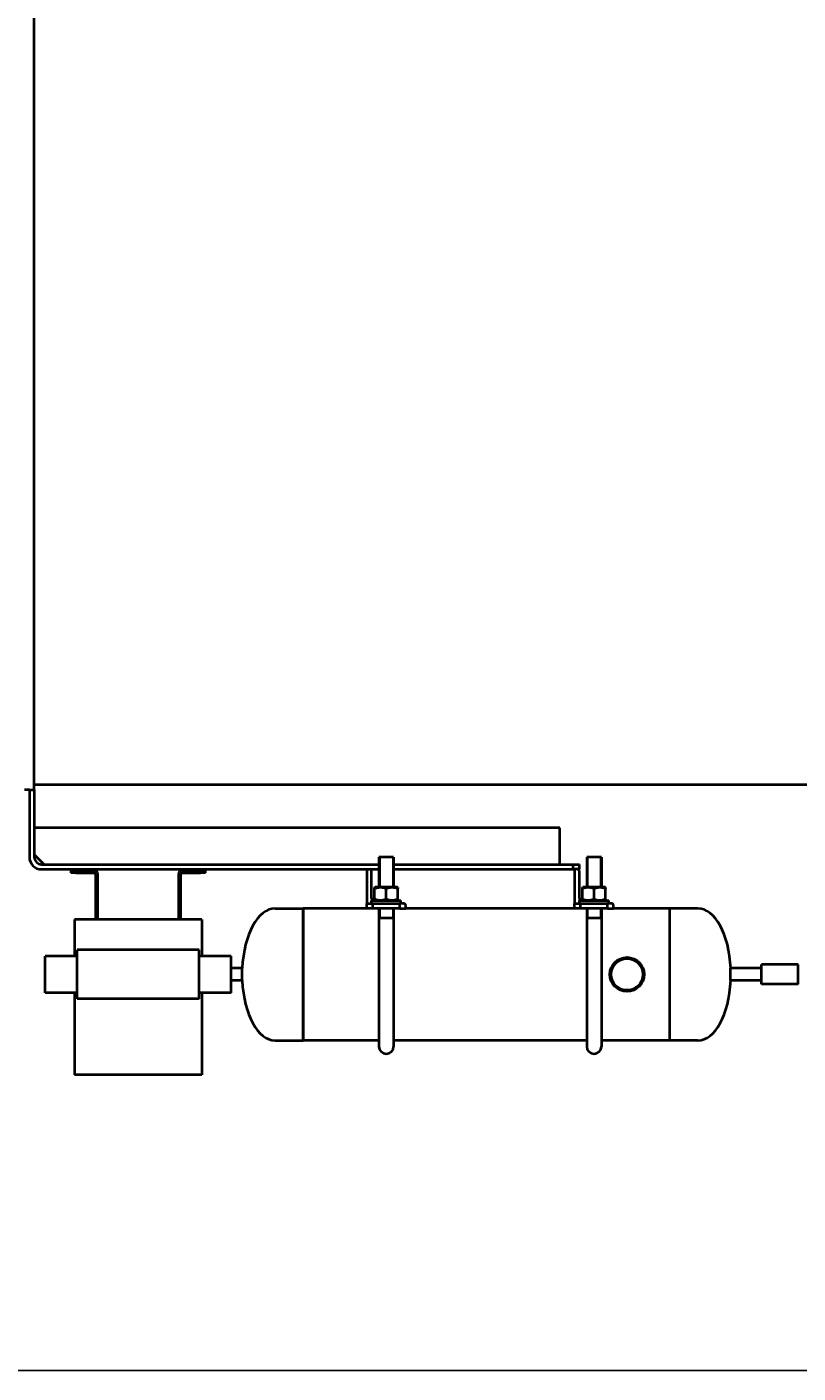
# Model space of a CAD drawing. Header units: millimetres. Extents: x -4428 to 3866, y -3426 to 3855.
# Tile 2 of 191: x -3943 to -3312, y -3165 to -2063. Entities that reach past the tile are written whole.
import ezdxf

# ---------------------------------------------------------------- set-up
doc = ezdxf.new("R2010")
doc.units = ezdxf.units.MM
doc.linetypes.add('K5LT_BASIC', pattern=[0])
doc.linetypes.add('K5LT_THIN', pattern=[0])
doc.layers.add('Системный слой', color=7, linetype='Continuous')
doc.styles.add('KDIMTEXTSTYLE', font='GOST_AU.SHX', dxfattribs={"width": 0.96, "oblique": 15, "height": 5})
doc.dimstyles.new('KDIMSTYLE (1.00)', dxfattribs={"dimtxt": 5, "dimasz": 1, "dimexe": 2, "dimexo": 0, "dimgap": 1, "dimtad": 1, "dimtxsty": 'KDIMTEXTSTYLE', "dimsah": 1, "dimcen": 0, "dimdle": 1, "dimadec": 0, "dimazin": 0, "dimtfac": 0.667, "dimtmove": 0, "dimatfit": 3, "dimfxl": 1, "dimtvp": 1, "dimtolj": 1, "dimtzin": 0, "dimarcsym": 0})

# ---------------------------------------------------------------- blocks, each defined once
blk = doc.blocks.new('KDIMARROW_01')
at = {"layer": 'Системный слой'}
blk.add_hatch(color=0, dxfattribs=at).paths.add_polyline_path([(0, 0), (-5, 0.7), (-4.5, 0), (-5, -0.7)])
at = {"layer": 'Системный слой', "color": 0, "linetype": 'K5LT_THIN', "lineweight": 20}
for p, q in [((-4.5, 0), (-5, 0.7)), ((-5, 0.7), (0, 0)), ((0, 0), (-5, -0.7)), ((-5, -0.7), (-4.5, 0)), ((0, 0), (-1, 0))]:
    blk.add_line(p, q, dxfattribs=at)
blk = doc.blocks.new('U22')
at = {"layer": 'Системный слой', "color": 150, "linetype": 'K5LT_BASIC', "lineweight": 40, "true_color": 0x0080ff}
for p, q in [((-3937.3, -2687.6), (-3937.3, -497.6)), ((-3937.3, -2683.1), (-3027.9, -2683.1)), ((-3941.3, -2687.6), (-3945.3, -2687.6)), ((-3941.3, -2687.6), (-3937.3, -2687.6)), ((-3941.3, -2687.6), (-3941.3, -2742.6)), ((-3937.3, -2687.6), (-3937.3, -2742.6)), ((-3507.3, -2718.6), (-3937.3, -2718.6)), ((-3507.3, -2748.6), (-3507.3, -2718.6)), ((-3937.3, -2740.6), (-3929.3, -2748.6)), ((-3931.3, -2748.6), (-3655.3, -2748.6)), ((-3931.3, -2752.6), (-3655.3, -2752.6)), ((-3665.3, -2752.6), (-3665.3, -2780.6)), ((-3643.3, -2742.6), (-3655.3, -2742.6)), ((-3655.3, -2742.6), (-3655.3, -2767.3)), ((-3643.3, -2742.6), (-3655.3, -2742.6)), ((-3643.3, -2742.6), (-3643.3, -2767.3)), ((-3643.3, -2748.6), (-3496.3, -2748.6)), ((-3643.3, -2752.6), (-3496.3, -2752.6)), ((-3496.3, -2748.6), (-3491.3, -2748.6)), ((-3496.3, -2752.6), (-3496.3, -2748.6)), ((-3491.3, -2752.6), (-3496.3, -2752.6)), ((-3495.3, -2752.6), (-3495.3, -2780.6)), ((-3491.3, -2752.6), (-3491.3, -2748.6)), ((-3473.3, -2742.6), (-3485.3, -2742.6)), ((-3485.3, -2742.6), (-3485.3, -2767.3)), ((-3473.3, -2742.6), (-3485.3, -2742.6)), ((-3473.3, -2742.6), (-3473.3, -2767.3)), ((-3907.3, -2753.6), (-3907.3, -2755.6)), ((-3907.3, -2753.6), (-3903.3, -2753.6)), ((-3903.3, -2755.6), (-3907.3, -2755.6)), ((-3888.3, -2753.6), (-3903.3, -2753.6)), ((-3903.3, -2755.6), (-3888.3, -2755.6)), ((-3887.3, -2756.6), (-3887.3, -2793.6)), ((-3885.3, -2793.6), (-3885.3, -2756.6)), ((-3819.3, -2756.6), (-3819.3, -2793.6)), ((-3817.3, -2793.6), (-3817.3, -2756.6)), ((-3801.3, -2753.6), (-3816.3, -2753.6)), ((-3816.3, -2755.6), (-3801.3, -2755.6)), ((-3801.3, -2753.6), (-3797.3, -2753.6)), ((-3797.3, -2755.6), (-3801.3, -2755.6)), ((-3797.3, -2755.6), (-3797.3, -2753.6)), ((-3661.3, -2776.1), (-3661.3, -2754.1)), ((-3491.3, -2776.1), (-3491.3, -2754.1)), ((-3658.8, -2767.6), (-3658.4, -2767.3)), ((-3658.8, -2768.4), (-3658.8, -2767.6)), ((-3658.8, -2777), (-3658.8, -2768.4)), ((-3640.3, -2767.3), (-3658.4, -2767.3)), ((-3649.3, -2777), (-3649.3, -2768.4)), ((-3639.8, -2767.6), (-3640.3, -2767.3)), ((-3639.8, -2767.6), (-3639.8, -2768.4)), ((-3639.8, -2777), (-3639.8, -2768.4)), ((-3488.8, -2767.6), (-3488.4, -2767.3)), ((-3488.8, -2768.4), (-3488.8, -2767.6)), ((-3488.8, -2777), (-3488.8, -2768.4)), ((-3470.3, -2767.3), (-3488.4, -2767.3)), ((-3479.3, -2777), (-3479.3, -2768.4)), ((-3469.8, -2767.6), (-3470.3, -2767.3)), ((-3469.8, -2767.6), (-3469.8, -2768.4)), ((-3469.8, -2777), (-3469.8, -2768.4)), ((-3740.3, -2784.6), (-3717.3, -2784.6)), ((-3717.3, -2892.6), (-3717.3, -2784.6)), ((-3717.3, -2784.6), (-3717.3, -2892.6)), ((-3665.3, -2784.6), (-3717.3, -2784.6)), ((-3665.3, -2784.6), (-3665.3, -2780.6)), ((-3665.3, -2780.6), (-3660.3, -2780.6)), ((-3660.3, -2784.6), (-3665.3, -2784.6)), ((-3661.3, -2780.6), (-3661.3, -2778.1)), ((-3661.3, -2778.1), (-3637.3, -2778.1)), ((-3660.3, -2780.6), (-3638.3, -2780.6)), ((-3660.3, -2784.6), (-3660.3, -2780.6)), ((-3638.3, -2784.6), (-3660.3, -2784.6)), ((-3658.8, -2777.8), (-3658.8, -2777)), ((-3658.4, -2778.1), (-3658.8, -2777.8)), ((-3655.3, -2784.6), (-3655.3, -2836.6)), ((-3643.3, -2784.6), (-3643.3, -2836.6)), ((-3640.3, -2778.1), (-3639.8, -2777.8)), ((-3639.8, -2777), (-3639.8, -2777.8)), ((-3638.3, -2784.6), (-3638.3, -2780.6)), ((-3634.8, -2780.6), (-3638.3, -2780.6)), ((-3638.3, -2784.6), (-3633.3, -2784.6)), ((-3637.3, -2780.6), (-3637.3, -2778.1)), ((-3633.3, -2784.6), (-3633.3, -2782.1)), ((-3495.3, -2784.6), (-3633.3, -2784.6)), ((-3495.3, -2784.6), (-3495.3, -2780.6)), ((-3495.3, -2780.6), (-3490.3, -2780.6)), ((-3490.3, -2784.6), (-3495.3, -2784.6)), ((-3491.3, -2780.6), (-3491.3, -2778.1)), ((-3491.3, -2778.1), (-3467.3, -2778.1)), ((-3490.3, -2780.6), (-3468.3, -2780.6)), ((-3490.3, -2784.6), (-3490.3, -2780.6)), ((-3468.3, -2784.6), (-3490.3, -2784.6)), ((-3488.8, -2777.8), (-3488.8, -2777)), ((-3488.4, -2778.1), (-3488.8, -2777.8)), ((-3485.3, -2784.6), (-3485.3, -2836.6)), ((-3473.3, -2784.6), (-3473.3, -2836.6)), ((-3470.3, -2778.1), (-3469.8, -2777.8)), ((-3469.8, -2777), (-3469.8, -2777.8)), ((-3468.3, -2784.6), (-3468.3, -2780.6)), ((-3464.8, -2780.6), (-3468.3, -2780.6)), ((-3468.3, -2784.6), (-3463.3, -2784.6)), ((-3467.3, -2780.6), (-3467.3, -2778.1)), ((-3463.3, -2784.6), (-3463.3, -2782.1)), ((-3417.3, -2784.6), (-3463.3, -2784.6)), ((-3417.3, -2892.6), (-3417.3, -2784.6)), ((-3417.3, -2892.6), (-3417.3, -2784.6)), ((-3394.3, -2784.6), (-3417.3, -2784.6)), ((-3800.3, -2793.6), (-3904.3, -2793.6)), ((-3904.3, -2793.6), (-3904.3, -2823.6)), ((-3800.3, -2793.6), (-3800.3, -2823.6)), ((-3643.3, -2792.6), (-3655.3, -2792.6)), ((-3473.3, -2792.6), (-3485.3, -2792.6)), ((-3802.3, -2818.6), (-3902.3, -2818.6)), ((-3902.3, -2858.6), (-3902.3, -2818.6)), ((-3802.3, -2858.6), (-3802.3, -2818.6)), ((-3902.3, -2823.6), (-3928.3, -2823.6)), ((-3928.3, -2853.6), (-3928.3, -2823.6)), ((-3776.3, -2823.6), (-3802.3, -2823.6)), ((-3776.3, -2853.6), (-3776.3, -2823.6)), ((-3767.2, -2833.6), (-3776.3, -2833.6)), ((-3767.2, -2835.2), (-3767.2, -2833.6)), ((-3767.2, -2843.6), (-3767.2, -2835.2)), ((-3655.3, -2836.6), (-3655.3, -2897.6)), ((-3643.3, -2836.6), (-3643.3, -2897.6)), ((-3485.3, -2836.6), (-3485.3, -2897.6)), ((-3473.3, -2836.6), (-3473.3, -2897.6)), ((-3342.3, -2833.6), (-3367.5, -2833.6)), ((-3367.5, -2843.4), (-3367.5, -2833.6)), ((-3342.3, -2846), (-3342.3, -2830.6)), ((-3312.3, -2830.6), (-3342.3, -2830.6)), ((-3312.3, -2846), (-3312.3, -2830.6)), ((-3767.2, -2843.6), (-3776.3, -2843.6)), ((-3367.5, -2843.6), (-3367.5, -2843.4)), ((-3342.3, -2843.6), (-3367.5, -2843.6)), ((-3342.3, -2846.6), (-3342.3, -2846)), ((-3312.3, -2846.6), (-3342.3, -2846.6)), ((-3312.3, -2846.6), (-3312.3, -2846)), ((-3902.3, -2853.6), (-3928.3, -2853.6)), ((-3904.3, -2853.6), (-3904.3, -2920.6)), ((-3802.3, -2858.6), (-3902.3, -2858.6)), ((-3776.3, -2853.6), (-3802.3, -2853.6)), ((-3800.3, -2853.6), (-3800.3, -2920.6)), ((-3740.3, -2892.6), (-3717.3, -2892.6)), ((-3655.3, -2892.6), (-3717.3, -2892.6)), ((-3485.3, -2892.6), (-3643.3, -2892.6)), ((-3417.3, -2892.6), (-3473.3, -2892.6)), ((-3394.3, -2892.6), (-3417.3, -2892.6)), ((-3800.3, -2920.6), (-3904.3, -2920.6))]:
    blk.add_line(p, q, dxfattribs=at)
at = {"layer": 'Системный слой', "color": 7, "linetype": 'K5LT_THIN', "lineweight": 20}
for p, q in [((-3654.4, -2742.6), (-3654.4, -2767.3)), ((-3644.3, -2742.6), (-3644.3, -2767.3)), ((-3484.4, -2742.6), (-3484.4, -2767.3)), ((-3474.3, -2742.6), (-3474.3, -2767.3)), ((-3654.4, -2784.6), (-3654.4, -2792.6)), ((-3644.3, -2784.6), (-3644.3, -2792.6)), ((-3484.4, -2784.6), (-3484.4, -2792.6)), ((-3474.3, -2784.6), (-3474.3, -2792.6))]:
    blk.add_line(p, q, dxfattribs=at)
at = {"layer": 'Системный слой', "color": 150, "linetype": 'K5LT_BASIC', "lineweight": 40, "true_color": 0x0080ff}
for radius in [14, 13]:
    blk.add_circle((-3452.3, -2838.6), radius, dxfattribs=at)
for centre, radius, start, end in [((-3931.3, -2742.6), 10, 180, 270), ((-3931.3, -2742.6), 6, 180, 270), ((-3662.8, -2754.1), 1.5, 0, 90), ((-3492.8, -2754.1), 1.5, 0, 90), ((-3888.3, -2756.6), 3, 0, 90), ((-3888.3, -2756.6), 1, 0, 90), ((-3816.3, -2756.6), 3, 90, 180), ((-3816.3, -2756.6), 1, 90, 180), ((-3656.8, -2776.1), 4.5, 180, 206.3878), ((-3634.8, -2782.1), 1.5, 0, 90), ((-3486.8, -2776.1), 4.5, 180, 206.3878), ((-3464.8, -2782.1), 1.5, 0, 90), ((-3649.3, -2897.6), 6, 180, 0), ((-3479.3, -2897.6), 6, 180, 0)]:
    blk.add_arc(centre, radius, start, end, dxfattribs=at)
for centre, major_axis, start_param, end_param in [((-3740.3, -2838.6), (0, 54), 0, 1.478071), ((-3394.3, -2838.6), (0, 54), 4.805114, 6.283185), ((-3740.3, -2838.6), (0, -54), 4.805114, 6.283185), ((-3394.3, -2838.6), (0, -54), 0, 1.478071)]:
    blk.add_ellipse(centre, major_axis=major_axis, ratio=0.5, start_param=start_param, end_param=end_param, dxfattribs=at)
for points in [[(-3649.3, -2768.4), (-3649.7, -2768.3), (-3650.2, -2768.1), (-3651, -2767.9), (-3651.7, -2767.8), (-3652.3, -2767.7), (-3652.9, -2767.6), (-3653.4, -2767.6), (-3654.1, -2767.6), (-3654.6, -2767.6), (-3655.2, -2767.6), (-3655.8, -2767.7), (-3656.6, -2767.8), (-3657.6, -2768), (-3658.4, -2768.3), (-3658.8, -2768.4)], [(-3639.8, -2768.4), (-3640.2, -2768.3), (-3640.7, -2768.1), (-3641.5, -2767.9), (-3642.2, -2767.8), (-3642.8, -2767.7), (-3643.4, -2767.6), (-3643.9, -2767.6), (-3644.6, -2767.6), (-3645.1, -2767.6), (-3645.7, -2767.6), (-3646.3, -2767.7), (-3647.1, -2767.8), (-3648.1, -2768), (-3648.9, -2768.3), (-3649.3, -2768.4)], [(-3479.3, -2768.4), (-3479.7, -2768.3), (-3480.2, -2768.1), (-3481, -2767.9), (-3481.7, -2767.8), (-3482.3, -2767.7), (-3482.9, -2767.6), (-3483.4, -2767.6), (-3484.1, -2767.6), (-3484.6, -2767.6), (-3485.2, -2767.6), (-3485.8, -2767.7), (-3486.6, -2767.8), (-3487.6, -2768), (-3488.4, -2768.3), (-3488.8, -2768.4)], [(-3469.8, -2768.4), (-3470.2, -2768.3), (-3470.7, -2768.1), (-3471.5, -2767.9), (-3472.2, -2767.8), (-3472.8, -2767.7), (-3473.4, -2767.6), (-3473.9, -2767.6), (-3474.6, -2767.6), (-3475.1, -2767.6), (-3475.7, -2767.6), (-3476.3, -2767.7), (-3477.1, -2767.8), (-3478.1, -2768), (-3478.9, -2768.3), (-3479.3, -2768.4)], [(-3658.8, -2777), (-3658.5, -2777.1), (-3658, -2777.2), (-3657.2, -2777.5), (-3656.5, -2777.6), (-3655.9, -2777.7), (-3655.3, -2777.8), (-3654.8, -2777.8), (-3654.1, -2777.8), (-3653.6, -2777.8), (-3653, -2777.8), (-3652.4, -2777.7), (-3651.6, -2777.6), (-3650.6, -2777.3), (-3649.8, -2777.1), (-3649.3, -2777)], [(-3649.3, -2777), (-3649, -2777.1), (-3648.5, -2777.2), (-3647.7, -2777.5), (-3647, -2777.6), (-3646.4, -2777.7), (-3645.8, -2777.8), (-3645.3, -2777.8), (-3644.6, -2777.8), (-3644.1, -2777.8), (-3643.5, -2777.8), (-3642.9, -2777.7), (-3642.1, -2777.6), (-3641.1, -2777.3), (-3640.3, -2777.1), (-3639.8, -2777)], [(-3488.8, -2777), (-3488.5, -2777.1), (-3488, -2777.2), (-3487.2, -2777.5), (-3486.5, -2777.6), (-3485.9, -2777.7), (-3485.3, -2777.8), (-3484.8, -2777.8), (-3484.1, -2777.8), (-3483.6, -2777.8), (-3483, -2777.8), (-3482.4, -2777.7), (-3481.6, -2777.6), (-3480.6, -2777.3), (-3479.8, -2777.1), (-3479.3, -2777)], [(-3479.3, -2777), (-3479, -2777.1), (-3478.5, -2777.2), (-3477.7, -2777.5), (-3477, -2777.6), (-3476.4, -2777.7), (-3475.8, -2777.8), (-3475.3, -2777.8), (-3474.6, -2777.8), (-3474.1, -2777.8), (-3473.5, -2777.8), (-3472.9, -2777.7), (-3472.1, -2777.6), (-3471.1, -2777.3), (-3470.3, -2777.1), (-3469.8, -2777)]]:
    blk.add_open_spline(points, degree=3, knots=[0, 0, 0, 0, 1.679816, 2.780687, 4.100621, 5.29978, 5.785161, 6.773962, 7.999819, 9.102067, 9.530451, 10.806592, 12.055167, 13.667644, 16, 16, 16, 16], dxfattribs=at)

msp = doc.modelspace()

# ---------------------------------------------------------------- block references
at = {"layer": 'Системный слой'}
msp.add_blockref('U22', (0, 0), dxfattribs=at)

# ---------------------------------------------------------------- dimensions: what is measured, and where the dimension line sits
at = {"layer": 'Системный слой', "color": 7}
msp.add_linear_dim(base=(-4135.336, -3162.711), p1=(47.664, -1618.592), p2=(-4135.336, -1408.744), location=(-2079.336, -3162.711), dimstyle='KDIMSTYLE (1.00)', override={"dimexo": 0, "dimpost": '\\H75.0;\\W0.965;\\Q15;<>', "dimblk1": 'KDIMARROW_01', "dimblk2": 'KDIMARROW_01', "dimse1": 0, "dimse2": 0, "dimclrt": 7, "dimtolj": 1}, dxfattribs=at).render()

doc.saveas('drawing.dxf')
